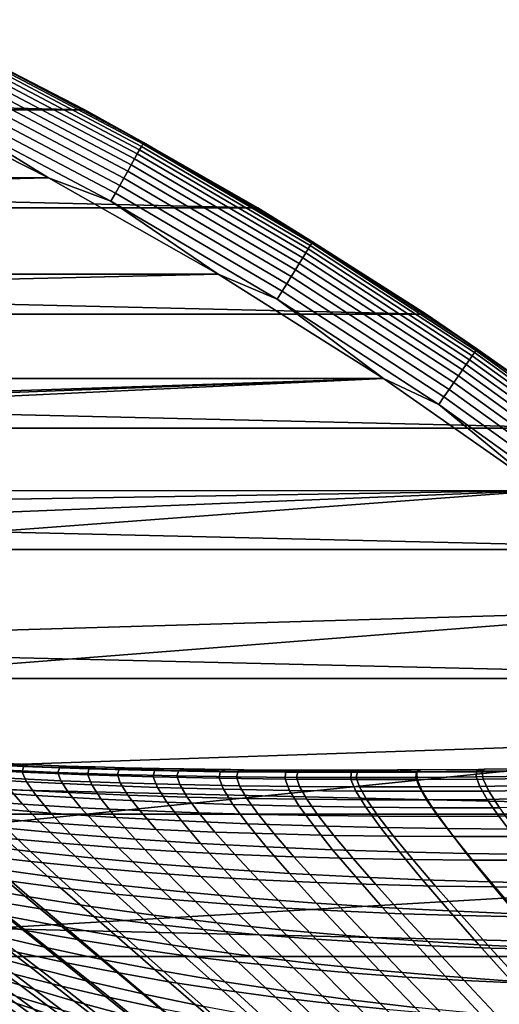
# Model space of a CAD drawing. Header units: metres. Extents: x -28 to 70, y -212 to 27.
# Tile 162 of 220: x 12.58 to 15.68, y 18.44 to 24.82. Entities that reach past the tile are written whole.
import ezdxf

# ---------------------------------------------------------------- set-up
doc = ezdxf.new("R2010")
doc.units = ezdxf.units.M
doc.layers.add('solid_10_261_012_XXX', color=7, linetype='CONTINUOUS')

msp = doc.modelspace()

# ---------------------------------------------------------------- linework, layer by layer
at = {"layer": 'solid_10_261_012_XXX'}
for points in [[(-12.998926, 24.233818, -5), (-11.848718, 24.816483, -5), (12.998926, 24.233818, -5)], [(-11.848718, 24.816483, -5), (11.848718, 24.816483, -5), (12.998926, 24.233818, -5)], [(11.848752, 24.816467, -0.5), (12.998933, 24.233814, -0.5), (12.998926, 24.233818, -5), (11.848718, 24.816483, -5)], [(12.256215, 24.613798, -0.440391), (12.998933, 24.233814, -0.5), (11.848752, 24.816467, -0.5)], [(12.251393, 24.604115, -0.380929), (13.374623, 24.012049, -0.380929), (13.379888, 24.0215, -0.440391), (12.256215, 24.613798, -0.440391)], [(13.379888, 24.0215, -0.440391), (12.998933, 24.233814, -0.5), (12.256215, 24.613798, -0.440391)], [(13.353864, 23.974777, -0.268066), (12.232376, 24.565924, -0.268066), (12.21846, 24.537975, -0.216316), (13.338672, 23.947502, -0.216316)], [(13.365906, 23.996399, -0.323206), (12.243408, 24.588078, -0.323206), (12.232376, 24.565924, -0.268066), (13.353864, 23.974777, -0.268066)], [(13.374623, 24.012049, -0.380929), (12.251393, 24.604115, -0.380929), (12.243408, 24.588078, -0.323206), (13.365906, 23.996399, -0.323206)], [(13.320552, 23.914972, -0.16871), (12.201862, 24.504644, -0.16871), (12.182826, 24.466413, -0.125945), (13.29977, 23.877661, -0.125945)], [(13.338672, 23.947502, -0.216316), (12.21846, 24.537975, -0.216316), (12.201862, 24.504644, -0.16871), (13.320552, 23.914972, -0.16871)], [(13.276629, 23.836115, -0.088645), (12.161629, 24.423841, -0.088645), (12.138579, 24.377554, -0.057356), (13.251467, 23.790941, -0.057356)], [(13.29977, 23.877661, -0.125945), (12.182826, 24.466413, -0.125945), (12.161629, 24.423841, -0.088645), (13.276629, 23.836115, -0.088645)], [(12.762412, 23.793293), (11.633132, 24.365349), (-12.762454, 23.79327)], [(12.061799, 24.223358, -0.003646), (11.633132, 24.365349), (12.762412, 23.793293)], [(13.251467, 23.790941, -0.057356), (12.138579, 24.377554, -0.057356), (12.114017, 24.328224, -0.032535), (13.224652, 23.742798, -0.032535)], [(13.224652, 23.742798, -0.032535), (12.114017, 24.328224, -0.032535), (12.088298, 24.276575, -0.014544), (13.196575, 23.692392, -0.014544)], [(-14.120523, 23.597898, -5), (-12.998926, 24.233818, -5), (14.120523, 23.597898, -5)], [(-12.998926, 24.233818, -5), (12.998926, 24.233818, -5), (14.120523, 23.597898, -5)], [(13.196575, 23.692392, -0.014544), (12.088298, 24.276575, -0.014544), (12.061799, 24.223358, -0.003646), (13.167647, 23.640457, -0.003646)], [(12.998933, 24.233814, -0.5), (14.120539, 23.597889, -0.5), (14.120523, 23.597898, -5), (12.998926, 24.233818, -5)], [(13.379888, 24.0215, -0.440391), (14.120539, 23.597889, -0.5), (12.998933, 24.233814, -0.5)], [(13.167647, 23.640457, -0.003646), (12.061799, 24.223358, -0.003646), (12.762412, 23.793293)], [(14.446853, 23.332468, -0.268066), (13.353864, 23.974777, -0.268066), (13.338672, 23.947502, -0.216316), (14.430417, 23.305923, -0.216316)], [(14.459881, 23.35351, -0.323206), (13.365906, 23.996399, -0.323206), (13.353864, 23.974777, -0.268066), (14.446853, 23.332468, -0.268066)], [(14.469312, 23.36874, -0.380929), (13.374623, 24.012049, -0.380929), (13.365906, 23.996399, -0.323206), (14.459881, 23.35351, -0.323206)], [(13.374623, 24.012049, -0.380929), (14.469312, 23.36874, -0.380929), (14.475007, 23.377939, -0.440391), (13.379888, 24.0215, -0.440391)], [(14.475007, 23.377939, -0.440391), (14.120539, 23.597889, -0.5), (13.379888, 24.0215, -0.440391)], [(14.410815, 23.274265, -0.16871), (13.320552, 23.914972, -0.16871), (13.29977, 23.877661, -0.125945), (14.388332, 23.237953, -0.125945)], [(14.430417, 23.305923, -0.216316), (13.338672, 23.947502, -0.216316), (13.320552, 23.914972, -0.16871), (14.410815, 23.274265, -0.16871)], [(14.388332, 23.237953, -0.125945), (13.29977, 23.877661, -0.125945), (13.276629, 23.836115, -0.088645), (14.363297, 23.197521, -0.088645)], [(12.762412, 23.793293), (-12.762454, 23.79327), (-13.863633, 23.168938)], [(13.863592, 23.168962), (12.762412, 23.793293), (-13.863633, 23.168938)], [(13.167647, 23.640457, -0.003646), (12.762412, 23.793293), (13.863592, 23.168962)], [(14.336076, 23.153557, -0.057356), (13.251467, 23.790941, -0.057356), (13.224652, 23.742798, -0.032535), (14.307066, 23.106705, -0.032535)], [(14.363297, 23.197521, -0.088645), (13.276629, 23.836115, -0.088645), (13.251467, 23.790941, -0.057356), (14.336076, 23.153557, -0.057356)], [(14.307066, 23.106705, -0.032535), (13.224652, 23.742798, -0.032535), (13.196575, 23.692392, -0.014544), (14.276691, 23.057648, -0.014544)], [(14.276691, 23.057648, -0.014544), (13.196575, 23.692392, -0.014544), (13.167647, 23.640457, -0.003646), (14.245396, 23.007103, -0.003646)], [(-15.211097, 22.910097, -5), (-14.120523, 23.597898, -5), (15.211097, 22.910097, -5)], [(-14.120523, 23.597898, -5), (14.120523, 23.597898, -5), (15.211097, 22.910097, -5)], [(14.245396, 23.007103, -0.003646), (13.167647, 23.640457, -0.003646), (13.863592, 23.168962)], [(14.120539, 23.597889, -0.5), (15.211105, 22.910091, -0.5), (15.211097, 22.910097, -5), (14.120523, 23.597898, -5)], [(14.475007, 23.377939, -0.440391), (15.211105, 22.910091, -0.5), (14.120539, 23.597889, -0.5)], [(15.522998, 22.660784, -0.323206), (14.459881, 23.35351, -0.323206), (14.446853, 23.332468, -0.268066), (15.509011, 22.640366, -0.268066)], [(15.533122, 22.675564, -0.380929), (14.469312, 23.36874, -0.380929), (14.459881, 23.35351, -0.323206), (15.522998, 22.660784, -0.323206)], [(14.469312, 23.36874, -0.380929), (15.533122, 22.675564, -0.380929), (15.539236, 22.684488, -0.440391), (14.475007, 23.377939, -0.440391)], [(15.539236, 22.684488, -0.440391), (15.211105, 22.910091, -0.5), (14.475007, 23.377939, -0.440391)], [(15.470325, 22.583889, -0.16871), (14.410815, 23.274265, -0.16871), (14.388332, 23.237953, -0.125945), (15.446188, 22.548656, -0.125945)], [(15.491368, 22.614609, -0.216316), (14.430417, 23.305923, -0.216316), (14.410815, 23.274265, -0.16871), (15.470325, 22.583889, -0.16871)], [(15.509011, 22.640366, -0.268066), (14.446853, 23.332468, -0.268066), (14.430417, 23.305923, -0.216316), (15.491368, 22.614609, -0.216316)], [(15.446188, 22.548656, -0.125945), (14.388332, 23.237953, -0.125945), (14.363297, 23.197521, -0.088645), (15.419312, 22.509422, -0.088645)], [(13.863592, 23.168962), (-13.863633, 23.168938), (-14.934378, 22.49365)], [(14.934339, 22.493677), (13.863592, 23.168962), (-14.934378, 22.49365)], [(14.245396, 23.007103, -0.003646), (13.863592, 23.168962), (14.934339, 22.493677)], [(15.39009, 22.466763, -0.057356), (14.336076, 23.153557, -0.057356), (14.307066, 23.106705, -0.032535), (15.358947, 22.421299, -0.032535)], [(15.419312, 22.509422, -0.088645), (14.363297, 23.197521, -0.088645), (14.336076, 23.153557, -0.057356), (15.39009, 22.466763, -0.057356)], [(15.358947, 22.421299, -0.032535), (14.307066, 23.106705, -0.032535), (14.276691, 23.057648, -0.014544), (15.32634, 22.373697, -0.014544)], [(15.32634, 22.373697, -0.014544), (14.276691, 23.057648, -0.014544), (14.245396, 23.007103, -0.003646), (15.292743, 22.324654, -0.003646)], [(15.292743, 22.324654, -0.003646), (14.245396, 23.007103, -0.003646), (14.934339, 22.493677)], [(-16.268246, 22.171923, -5), (-15.211097, 22.910097, -5), (16.268246, 22.171923, -5)], [(-15.211097, 22.910097, -5), (15.211097, 22.910097, -5), (16.268246, 22.171923, -5)], [(15.211105, 22.910091, -0.5), (16.268234, 22.171932, -0.5), (16.268246, 22.171923, -5), (15.211097, 22.910097, -5)], [(15.539236, 22.684488, -0.440391), (16.268234, 22.171932, -0.5), (15.211105, 22.910091, -0.5)], [(16.538074, 21.899948, -0.268066), (15.509011, 22.640366, -0.268066), (15.491368, 22.614609, -0.216316), (16.519258, 21.875034, -0.216316)], [(16.552988, 21.919699, -0.323206), (15.522998, 22.660784, -0.323206), (15.509011, 22.640366, -0.268066), (16.538074, 21.899948, -0.268066)], [(16.563784, 21.933994, -0.380929), (15.533122, 22.675564, -0.380929), (15.522998, 22.660784, -0.323206), (16.552988, 21.919699, -0.323206)], [(15.533122, 22.675564, -0.380929), (16.563784, 21.933994, -0.380929), (16.570303, 21.942629, -0.440391), (15.539236, 22.684488, -0.440391)], [(16.570303, 21.942629, -0.440391), (16.268234, 22.171932, -0.5), (15.539236, 22.684488, -0.440391)], [(16.496819, 21.84532, -0.16871), (15.470325, 22.583889, -0.16871), (15.446188, 22.548656, -0.125945), (16.471083, 21.811237, -0.125945)], [(16.519258, 21.875034, -0.216316), (15.491368, 22.614609, -0.216316), (15.470325, 22.583889, -0.16871), (16.496819, 21.84532, -0.16871)], [(16.442423, 21.773287, -0.088645), (15.419312, 22.509422, -0.088645), (15.39009, 22.466763, -0.057356), (16.411261, 21.732021, -0.057356)], [(16.471083, 21.811237, -0.125945), (15.446188, 22.548656, -0.125945), (15.419312, 22.509422, -0.088645), (16.442423, 21.773287, -0.088645)], [(-14.934378, 22.49365), (-15.972267, 21.768938), (0, 22), (14.934339, 22.493677)], [(14.934339, 22.493677), (0, 22), (1.079484, 21.973499)], [(14.934339, 22.493677), (1.079484, 21.973499), (2.156389, 21.894062)], [(14.934339, 22.493677), (2.156389, 21.894062), (3.228059, 21.761885), (15.972228, 21.768967)], [(15.292743, 22.324654, -0.003646), (14.934339, 22.493677), (15.972228, 21.768967)], [(16.411261, 21.732021, -0.057356), (15.39009, 22.466763, -0.057356), (15.358947, 22.421299, -0.032535), (16.378052, 21.688046, -0.032535)], [(16.378052, 21.688046, -0.032535), (15.358947, 22.421299, -0.032535), (15.32634, 22.373697, -0.014544), (16.343281, 21.642, -0.014544)], [(16.343281, 21.642, -0.014544), (15.32634, 22.373697, -0.014544), (15.292743, 22.324654, -0.003646), (16.307455, 21.594561, -0.003646)], [(16.307455, 21.594561, -0.003646), (15.292743, 22.324654, -0.003646), (15.972228, 21.768967)], [(-17.289595, 21.38504, -5), (-16.268246, 22.171923, -5), (17.289595, 21.38504, -5)], [(-16.268246, 22.171923, -5), (16.268246, 22.171923, -5), (17.289595, 21.38504, -5)], [(15.972228, 21.768967), (3.228059, 21.761885), (4.292, 21.577272)], [(15.972228, 21.768967), (4.292, 21.577272), (5.345551, 21.340691)], [(15.972228, 21.768967), (5.345551, 21.340691), (6.386271, 21.052685)], [(15.972228, 21.768967), (6.386271, 21.052685), (7.41157, 20.713972), (16.975023, 20.996393)], [(-18.273003, 20.551092, -5), (-17.289595, 21.38504, -5), (18.273003, 20.551092, -5)], [(-17.289595, 21.38504, -5), (17.289595, 21.38504, -5), (18.273003, 20.551092, -5)], [(16.975023, 20.996393), (7.41157, 20.713972), (8.419035, 20.32535)], [(16.975023, 20.996393), (8.419035, 20.32535), (9.406219, 19.887762), (17.940508, 20.177666)], [(-19.216139, 19.672062, -5), (-18.273003, 20.551092, -5), (19.216139, 19.672062, -5)], [(-18.273003, 20.551092, -5), (18.273003, 20.551092, -5), (19.216139, 19.672062, -5)], [(17.940508, 20.177666), (9.406219, 19.887762), (10.37072, 19.402271)], [(17.940508, 20.177666), (10.37072, 19.402271), (11.310272, 18.870022), (18.866537, 19.3146)], [(12.170527, 19.967354, 112.035408), (12.178699, 20.002384, 113.016228), (12.601805, 19.981855, 113.033638), (12.593229, 19.944761, 112.07003)], [(12.198552, 19.907112, 111.061386), (12.170527, 19.967354, 112.035408), (12.593229, 19.944761, 112.07003), (12.620278, 19.881622, 111.113007)], [(12.178699, 20.002384, 113.016228), (12.217413, 20.012236, 114), (12.485675, 19.999363, 114), (12.601805, 19.981855, 113.033638)], [(12.451776, 19.990492, 114.913345), (12.439893, 19.959942, 115.825142), (12.824183, 19.94297, 115.786133), (12.836483, 19.974745, 114.893837)], [(12.439893, 19.959942, 115.825142), (12.460171, 19.907316, 116.732788), (12.843266, 19.888739, 116.674438), (12.824183, 19.94297, 115.786133)], [(12.485675, 19.999363, 114), (12.451776, 19.990492, 114.913345), (12.636747, 19.992998, 114)], [(12.636747, 19.992998, 114), (12.451776, 19.990492, 114.913345), (12.836483, 19.974745, 114.893837), (12.876928, 19.984118, 114)], [(12.601805, 19.981855, 113.033638), (12.485675, 19.999363, 114), (12.636747, 19.992998, 114)], [(12.593229, 19.944761, 112.07003), (12.601805, 19.981855, 113.033638), (13.025636, 19.966169, 113.050369), (13.017325, 19.927134, 112.10331)], [(12.601805, 19.981855, 113.033638), (12.636747, 19.992998, 114), (12.876928, 19.984118, 114), (13.025636, 19.966169, 113.050369)], [(12.836483, 19.974745, 114.893837), (12.824183, 19.94297, 115.786133), (13.209491, 19.929901, 115.748222), (13.221694, 19.962778, 114.874878)], [(12.959553, 19.981401, 114), (12.876928, 19.984118, 114), (12.836483, 19.974745, 114.893837)], [(12.959553, 19.981401, 114), (12.836483, 19.974745, 114.893837), (13.065115, 19.978172, 114)], [(13.065115, 19.978172, 114), (12.836483, 19.974745, 114.893837), (13.221694, 19.962778, 114.874878), (13.255435, 19.973013, 114)], [(13.025636, 19.966169, 113.050369), (12.876928, 19.984118, 114), (12.959553, 19.981401, 114)], [(13.025636, 19.966169, 113.050369), (12.959553, 19.981401, 114), (13.065115, 19.978172, 114)], [(13.017325, 19.927134, 112.10331), (13.025636, 19.966169, 113.050369), (13.450032, 19.954847, 113.066391), (13.442622, 19.914024, 112.135178)], [(13.025636, 19.966169, 113.050369), (13.065115, 19.978172, 114), (13.255435, 19.973013, 114), (13.450032, 19.954847, 113.066391)], [(13.221694, 19.962778, 114.874878), (13.209491, 19.929901, 115.748222), (13.595664, 19.92038, 115.711456), (13.607285, 19.954227, 114.856499)], [(13.255435, 19.973013, 114), (13.221694, 19.962778, 114.874878), (13.481114, 19.967953, 114)], [(13.481114, 19.967953, 114), (13.221694, 19.962778, 114.874878), (13.607285, 19.954227, 114.856499), (13.639333, 19.965048, 114)], [(13.450032, 19.954847, 113.066391), (13.255435, 19.973013, 114), (13.481114, 19.967953, 114)], [(13.442622, 19.914024, 112.135178), (13.450032, 19.954847, 113.066391), (13.874826, 19.947409, 113.08168), (13.86891, 19.904953, 112.165573)], [(13.450032, 19.954847, 113.066391), (13.481114, 19.967953, 114), (13.639333, 19.965048, 114), (13.874826, 19.947409, 113.08168)], [(13.913504, 19.961191, 114), (13.639333, 19.965048, 114), (13.607285, 19.954227, 114.856499)], [(13.913504, 19.961191, 114), (13.607285, 19.954227, 114.856499), (13.945129, 19.960838, 114)], [(13.945129, 19.960838, 114), (13.607285, 19.954227, 114.856499), (13.993132, 19.948732, 114.838707), (14.029322, 19.959984, 114)], [(13.874826, 19.947409, 113.08168), (13.639333, 19.965048, 114), (13.913504, 19.961191, 114)], [(13.874826, 19.947409, 113.08168), (13.913504, 19.961191, 114), (13.945129, 19.960838, 114), (14.29985, 19.943363, 113.096191)], [(14.29985, 19.943363, 113.096191), (13.945129, 19.960838, 114), (14.029322, 19.959984, 114)], [(14.029322, 19.959984, 114), (13.993132, 19.948732, 114.838707), (14.326364, 19.957943, 114)], [(14.326364, 19.957943, 114), (13.993132, 19.948732, 114.838707), (14.379108, 19.945925, 114.821541), (14.404985, 19.957642, 114)], [(14.29985, 19.943363, 113.096191), (14.029322, 19.959984, 114), (14.326364, 19.957943, 114)], [(14.29985, 19.943363, 113.096191), (14.326364, 19.957943, 114), (14.404985, 19.957642, 114), (14.724934, 19.942228, 113.109917)], [(14.404985, 19.957642, 114), (14.379108, 19.945925, 114.821541), (14.750182, 19.95739, 114)], [(14.750182, 19.95739, 114), (14.379108, 19.945925, 114.821541), (14.76509, 19.94544, 114.805), (14.791932, 19.95747, 114)], [(14.724934, 19.942228, 113.109917), (14.404985, 19.957642, 114), (14.750182, 19.95739, 114)], [(14.724934, 19.942228, 113.109917), (14.750182, 19.95739, 114), (14.791932, 19.95747, 114), (15.14991, 19.943518, 113.12281)], [(15.024812, 19.958309, 114), (14.76509, 19.94544, 114.805), (15.148718, 19.946899, 114.7892), (15.174109, 19.959175, 114)], [(14.791932, 19.95747, 114), (14.76509, 19.94544, 114.805), (15.024812, 19.958309, 114)], [(15.14991, 19.943518, 113.12281), (14.791932, 19.95747, 114), (15.024812, 19.958309, 114)], [(15.14991, 19.943518, 113.12281), (15.024812, 19.958309, 114), (15.174109, 19.959175, 114)], [(15.174109, 19.959175, 114), (15.148718, 19.946899, 114.7892), (15.536568, 19.94998, 114.773895), (15.551334, 19.962339, 114)], [(15.14991, 19.943518, 113.12281), (15.174109, 19.959175, 114), (15.551334, 19.962339, 114), (15.574611, 19.946745, 113.134857)], [(15.587444, 19.962706, 114), (15.536568, 19.94998, 114.773895), (15.922049, 19.954725, 114.745323), (15.937466, 19.96674, 114)], [(15.551334, 19.962339, 114), (15.536568, 19.94998, 114.773895), (15.587444, 19.962706, 114)], [(15.574611, 19.946745, 113.134857), (15.551334, 19.962339, 114), (15.587444, 19.962706, 114)], [(15.574611, 19.946745, 113.134857), (15.587444, 19.962706, 114), (15.937466, 19.96674, 114), (15.998997, 19.952015, 113.161835)], [(12.262334, 19.822006, 110.098114), (12.198552, 19.907112, 111.061386), (12.620278, 19.881622, 111.113007), (12.682538, 19.792801, 110.166519)], [(12.460171, 19.907316, 116.732788), (12.512349, 19.832718, 117.633621), (12.893483, 19.812149, 117.556221), (12.843266, 19.888739, 116.674438)], [(12.620278, 19.881622, 111.113007), (12.593229, 19.944761, 112.07003), (13.017325, 19.927134, 112.10331), (13.044071, 19.86124, 111.162636)], [(12.824183, 19.94297, 115.786133), (12.843266, 19.888739, 116.674438), (13.227896, 19.87421, 116.617722), (13.209491, 19.929901, 115.748222)], [(13.044071, 19.86124, 111.162636), (13.017325, 19.927134, 112.10331), (13.442622, 19.914024, 112.135178), (13.469704, 19.845556, 111.210152)], [(13.209491, 19.929901, 115.748222), (13.227896, 19.87421, 116.617722), (13.61388, 19.863388, 116.562714), (13.595664, 19.92038, 115.711456)], [(13.469704, 19.845556, 111.210152), (13.442622, 19.914024, 112.135178), (13.86891, 19.904953, 112.165573), (13.896924, 19.834105, 111.25547)], [(13.607285, 19.954227, 114.856499), (13.595664, 19.92038, 115.711456), (13.982546, 19.914042, 115.675873), (13.993132, 19.948732, 114.838707)], [(13.595664, 19.92038, 115.711456), (13.61388, 19.863388, 116.562714), (14.001032, 19.855913, 116.509476), (13.982546, 19.914042, 115.675873)], [(13.86891, 19.904953, 112.165573), (13.874826, 19.947409, 113.08168), (14.29985, 19.943363, 113.096191), (14.295976, 19.899441, 112.194435)], [(13.896924, 19.834105, 111.25547), (13.86891, 19.904953, 112.165573), (14.295976, 19.899441, 112.194435), (14.32548, 19.826422, 111.2985)], [(13.993132, 19.948732, 114.838707), (13.982546, 19.914042, 115.675873), (14.369981, 19.910526, 115.64151), (14.379108, 19.945925, 114.821541)], [(13.982546, 19.914042, 115.675873), (14.001032, 19.855913, 116.509476), (14.389165, 19.851435, 116.458069), (14.369981, 19.910526, 115.64151)], [(14.295976, 19.899441, 112.194435), (14.29985, 19.943363, 113.096191), (14.724934, 19.942228, 113.109917), (14.72361, 19.897011, 112.221718)], [(14.32548, 19.826422, 111.2985), (14.295976, 19.899441, 112.194435), (14.72361, 19.897011, 112.221718), (14.75512, 19.822039, 111.339149)], [(14.379108, 19.945925, 114.821541), (14.369981, 19.910526, 115.64151), (14.757812, 19.909472, 115.608414), (14.76509, 19.94544, 114.805)], [(14.369981, 19.910526, 115.64151), (14.389165, 19.851435, 116.458069), (14.778093, 19.849592, 116.408546), (14.757812, 19.909472, 115.608414)], [(14.72361, 19.897011, 112.221718), (14.724934, 19.942228, 113.109917), (15.14991, 19.943518, 113.12281), (15.1516, 19.897182, 112.247353)], [(14.75512, 19.822039, 111.339149), (14.72361, 19.897011, 112.221718), (15.1516, 19.897182, 112.247353), (15.185593, 19.820492, 111.377342)], [(14.76509, 19.94544, 114.805), (14.757812, 19.909472, 115.608414), (15.14368, 19.910503, 115.57679), (15.148718, 19.946899, 114.7892)], [(14.757812, 19.909472, 115.608414), (14.778093, 19.849592, 116.408546), (15.165459, 19.850025, 116.361229), (15.14368, 19.910503, 115.57679)], [(15.148718, 19.946899, 114.7892), (15.14368, 19.910503, 115.57679), (15.53404, 19.913294, 115.546158), (15.536568, 19.94998, 114.773895)], [(15.14368, 19.910503, 115.57679), (15.165459, 19.850025, 116.361229), (15.557587, 19.852404, 116.315407), (15.53404, 19.913294, 115.546158)], [(15.1516, 19.897182, 112.247353), (15.14991, 19.943518, 113.12281), (15.574611, 19.946745, 113.134857), (15.579737, 19.899477, 112.271294)], [(15.185593, 19.820492, 111.377342), (15.1516, 19.897182, 112.247353), (15.579737, 19.899477, 112.271294), (15.616646, 19.821314, 111.412987)], [(15.53404, 19.913294, 115.546158), (15.921659, 19.919243, 115.489059), (15.922049, 19.954725, 114.745323), (15.536568, 19.94998, 114.773895)], [(15.557587, 19.852404, 116.315407), (15.945691, 19.860378, 116.230072), (15.921659, 19.919243, 115.489059), (15.53404, 19.913294, 115.546158)], [(15.579737, 19.899477, 112.271294), (15.574611, 19.946745, 113.134857), (15.998997, 19.952015, 113.161835), (16.006918, 19.905754, 112.324989)], [(15.616646, 19.821314, 111.412987), (15.579737, 19.899477, 112.271294), (16.006918, 19.905754, 112.324989), (16.044973, 19.829268, 111.492889)], [(12.133451, 19.857767, 117.713066), (12.219573, 19.764257, 118.622429), (12.595267, 19.736698, 118.523926), (12.512349, 19.832718, 117.633621)], [(12.512349, 19.832718, 117.633621), (12.595267, 19.736698, 118.523926), (12.97374, 19.71377, 118.427963), (12.893483, 19.812149, 117.556221)], [(12.682538, 19.792801, 110.166519), (12.620278, 19.881622, 111.113007), (13.044071, 19.86124, 111.162636), (13.105481, 19.768869, 110.232277)], [(12.843266, 19.888739, 116.674438), (12.893483, 19.812149, 117.556221), (13.276673, 19.795801, 117.481003), (13.227896, 19.87421, 116.617722)], [(13.105481, 19.768869, 110.232277), (13.044071, 19.86124, 111.162636), (13.469704, 19.845556, 111.210152), (13.530905, 19.749838, 110.295235)], [(13.227896, 19.87421, 116.617722), (13.276673, 19.795801, 117.481003), (13.66171, 19.783344, 117.408043), (13.61388, 19.863388, 116.562714)], [(13.530905, 19.749838, 110.295235), (13.469704, 19.845556, 111.210152), (13.896924, 19.834105, 111.25547), (13.958518, 19.735266, 110.355263)], [(13.61388, 19.863388, 116.562714), (13.66171, 19.783344, 117.408043), (14.048378, 19.774429, 117.33744), (14.001032, 19.855913, 116.509476)], [(13.958518, 19.735266, 110.355263), (13.896924, 19.834105, 111.25547), (14.32548, 19.826422, 111.2985), (14.388032, 19.724705, 110.412239)], [(14.001032, 19.855913, 116.509476), (14.048378, 19.774429, 117.33744), (14.436461, 19.768717, 117.269272), (14.389165, 19.851435, 116.458069)], [(14.389165, 19.851435, 116.458069), (14.436461, 19.768717, 117.269272), (14.825744, 19.76586, 117.203629), (14.778093, 19.849592, 116.408546)], [(14.778093, 19.849592, 116.408546), (14.825744, 19.76586, 117.203629), (15.213878, 19.765509, 117.140915), (15.165459, 19.850025, 116.361229)], [(15.165459, 19.850025, 116.361229), (15.213878, 19.765509, 117.140915), (15.607044, 19.767332, 117.080208), (15.557587, 19.852404, 116.315407)], [(15.607044, 19.767332, 117.080208), (15.99401, 19.778124, 116.967186), (15.945691, 19.860378, 116.230072), (15.557587, 19.852404, 116.315407)], [(15.68506, 19.712639, 110.563713), (15.616646, 19.821314, 111.412987), (16.044973, 19.829268, 111.492889), (16.112947, 19.722879, 110.669037)], [(12.219573, 19.764257, 118.622429), (12.335338, 19.650507, 119.516243), (12.707223, 19.620083, 119.399368), (12.595267, 19.736698, 118.523926)], [(12.360089, 19.713198, 109.150726), (12.262334, 19.822006, 110.098114), (12.682538, 19.792801, 110.166519), (12.778253, 19.679548, 109.235649)], [(12.778253, 19.679548, 109.235649), (12.682538, 19.792801, 110.166519), (13.105481, 19.768869, 110.232277), (13.199825, 19.651352, 109.317291)], [(12.893483, 19.812149, 117.556221), (12.97374, 19.71377, 118.427963), (13.354791, 19.695251, 118.334709), (13.276673, 19.795801, 117.481003)], [(13.199825, 19.651352, 109.317291), (13.105481, 19.768869, 110.232277), (13.530905, 19.749838, 110.295235), (13.62452, 19.628277, 109.395432)], [(13.276673, 19.795801, 117.481003), (13.354791, 19.695251, 118.334709), (13.738183, 19.680828, 118.244286), (13.66171, 19.783344, 117.408043)], [(13.66171, 19.783344, 117.408043), (13.738183, 19.680828, 118.244286), (14.123673, 19.67017, 118.156799), (14.048378, 19.774429, 117.33744)], [(14.048378, 19.774429, 117.33744), (14.123673, 19.67017, 118.156799), (14.511018, 19.662947, 118.072357), (14.436461, 19.768717, 117.269272)], [(14.388032, 19.724705, 110.412239), (14.32548, 19.826422, 111.2985), (14.75512, 19.822039, 111.339149), (14.819154, 19.71771, 110.466057)], [(14.436461, 19.768717, 117.269272), (14.511018, 19.662947, 118.072357), (14.899973, 19.658831, 117.991058), (14.825744, 19.76586, 117.203629)], [(14.819154, 19.71771, 110.466057), (14.75512, 19.822039, 111.339149), (15.185593, 19.820492, 111.377342), (15.251594, 19.713837, 110.516586)], [(14.825744, 19.76586, 117.203629), (14.899973, 19.658831, 117.991058), (15.288205, 19.65749, 117.913437), (15.213878, 19.765509, 117.140915)], [(15.251594, 19.713837, 110.516586), (15.185593, 19.820492, 111.377342), (15.616646, 19.821314, 111.412987), (15.68506, 19.712639, 110.563713)], [(15.213878, 19.765509, 117.140915), (15.288205, 19.65749, 117.913437), (15.681739, 19.658594, 117.838356), (15.607044, 19.767332, 117.080208)], [(15.681739, 19.658594, 117.838356), (16.066069, 19.672903, 117.698547), (15.99401, 19.778124, 116.967186), (15.607044, 19.767332, 117.080208)], [(12.489214, 19.582335, 108.225113), (12.360089, 19.713198, 109.150726), (12.778253, 19.679548, 109.235649), (12.904849, 19.54365, 108.326233)], [(12.595267, 19.736698, 118.523926), (12.707223, 19.620083, 119.399368), (13.082425, 19.594454, 119.285538), (12.97374, 19.71377, 118.427963)], [(12.97374, 19.71377, 118.427963), (13.082425, 19.594454, 119.285538), (13.460729, 19.573429, 119.174942), (13.354791, 19.695251, 118.334709)], [(13.62452, 19.628277, 109.395432), (13.530905, 19.749838, 110.295235), (13.958518, 19.735266, 110.355263), (14.052011, 19.609909, 109.469917)], [(14.052011, 19.609909, 109.469917), (13.958518, 19.735266, 110.355263), (14.388032, 19.724705, 110.412239), (14.48197, 19.595829, 109.540596)], [(14.48197, 19.595829, 109.540596), (14.388032, 19.724705, 110.412239), (14.819154, 19.71771, 110.466057), (14.914068, 19.585617, 109.607315)], [(14.914068, 19.585617, 109.607315), (14.819154, 19.71771, 110.466057), (15.251594, 19.713837, 110.516586), (15.347979, 19.578854, 109.669914)], [(15.347979, 19.578854, 109.669914), (15.251594, 19.713837, 110.516586), (15.68506, 19.712639, 110.563713), (15.783374, 19.575123, 109.728241)], [(-20.117163, 18.74966, -5), (-19.216139, 19.672062, -5), (20.117163, 18.74966, -5)], [(-19.216139, 19.672062, -5), (19.216139, 19.672062, -5), (20.117163, 18.74966, -5)], [(12.335338, 19.650507, 119.516243), (12.478935, 19.517311, 120.389992), (12.846498, 19.483707, 120.255653), (12.707223, 19.620083, 119.399368)], [(12.904849, 19.54365, 108.326233), (12.778253, 19.679548, 109.235649), (13.199825, 19.651352, 109.317291), (13.32456, 19.510597, 108.423431)], [(13.32456, 19.510597, 108.423431), (13.199825, 19.651352, 109.317291), (13.62452, 19.628277, 109.395432), (13.748034, 19.482897, 108.516441)], [(13.354791, 19.695251, 118.334709), (13.460729, 19.573429, 119.174942), (13.84187, 19.556721, 119.067734), (13.738183, 19.680828, 118.244286)], [(13.738183, 19.680828, 118.244286), (13.84187, 19.556721, 119.067734), (14.22558, 19.544016, 118.964043), (14.123673, 19.67017, 118.156799)], [(14.123673, 19.67017, 118.156799), (14.22558, 19.544016, 118.964043), (14.611587, 19.535002, 118.864006), (14.511018, 19.662947, 118.072357)], [(14.511018, 19.662947, 118.072357), (14.611587, 19.535002, 118.864006), (14.99962, 19.529371, 118.767761), (14.899973, 19.658831, 117.991058)], [(14.899973, 19.658831, 117.991058), (14.99962, 19.529371, 118.767761), (15.387366, 19.526814, 118.675911), (15.288205, 19.65749, 117.913437)], [(15.288205, 19.65749, 117.913437), (15.387366, 19.526814, 118.675911), (15.780686, 19.527002, 118.587173), (15.681739, 19.658594, 117.838356)], [(15.780686, 19.527002, 118.587173), (16.161022, 19.545443, 118.421829), (16.066069, 19.672903, 117.698547), (15.681739, 19.658594, 117.838356)], [(12.239462, 19.481176, 107.206009), (12.077924, 19.626822, 108.120392), (12.489214, 19.582335, 108.225113), (12.64709, 19.431084, 107.327118)], [(12.64709, 19.431084, 107.327118), (12.489214, 19.582335, 108.225113), (12.904849, 19.54365, 108.326233), (13.05974, 19.386898, 107.444046)], [(12.707223, 19.620083, 119.399368), (12.846498, 19.483707, 120.255653), (13.217918, 19.455057, 120.124832), (13.082425, 19.594454, 119.285538)], [(13.082425, 19.594454, 119.285538), (13.217918, 19.455057, 120.124832), (13.592959, 19.431211, 119.997787), (13.460729, 19.573429, 119.174942)], [(13.460729, 19.573429, 119.174942), (13.592959, 19.431211, 119.997787), (13.971335, 19.411907, 119.87468), (13.84187, 19.556721, 119.067734)], [(13.748034, 19.482897, 108.516441), (13.62452, 19.628277, 109.395432), (14.052011, 19.609909, 109.469917), (14.174909, 19.460169, 108.60508)], [(14.174909, 19.460169, 108.60508), (14.052011, 19.609909, 109.469917), (14.48197, 19.595829, 109.540596), (14.604823, 19.442024, 108.689148)], [(14.604823, 19.442024, 108.689148), (14.48197, 19.595829, 109.540596), (14.914068, 19.585617, 109.607315), (15.037414, 19.428076, 108.768448)], [(15.037414, 19.428076, 108.768448), (14.914068, 19.585617, 109.607315), (15.347979, 19.578854, 109.669914), (15.472318, 19.417936, 108.842796)], [(15.472318, 19.417936, 108.842796), (15.347979, 19.578854, 109.669914), (15.783374, 19.575123, 109.728241), (15.909174, 19.411219, 108.911987)], [(12.115447, 19.555975, 120.527588), (12.290227, 19.407715, 121.394798), (12.648434, 19.36548, 121.240334), (12.478935, 19.517311, 120.389992)], [(12.478935, 19.517311, 120.389992), (12.648434, 19.36548, 121.240334), (13.011264, 19.328411, 121.089554), (12.846498, 19.483707, 120.255653)], [(13.05974, 19.386898, 107.444046), (12.904849, 19.54365, 108.326233), (13.32456, 19.510597, 108.423431), (13.477128, 19.348524, 107.556427)], [(13.477128, 19.348524, 107.556427), (13.32456, 19.510597, 108.423431), (13.748034, 19.482897, 108.516441), (13.898912, 19.315737, 107.66394)], [(13.84187, 19.556721, 119.067734), (13.971335, 19.411907, 119.87468), (14.352752, 19.396856, 119.755676), (14.22558, 19.544016, 118.964043)], [(14.22558, 19.544016, 118.964043), (14.352752, 19.396856, 119.755676), (14.736912, 19.385767, 119.640945), (14.611587, 19.535002, 118.864006)], [(14.611587, 19.535002, 118.864006), (14.736912, 19.385767, 119.640945), (15.12352, 19.378349, 119.530647), (14.99962, 19.529371, 118.767761)], [(14.99962, 19.529371, 118.767761), (15.12352, 19.378349, 119.530647), (15.510283, 19.374327, 119.425476), (15.387366, 19.526814, 118.675911)], [(15.387366, 19.526814, 118.675911), (15.510283, 19.374327, 119.425476), (15.902897, 19.373373, 119.323997), (15.780686, 19.527002, 118.587173)], [(12.427402, 19.317131, 106.323845), (12.239462, 19.481176, 107.206009), (12.64709, 19.431084, 107.327118), (12.83096, 19.26111, 106.460899)], [(12.846498, 19.483707, 120.255653), (13.011264, 19.328411, 121.089554), (13.378483, 19.29645, 120.94278), (13.217918, 19.455057, 120.124832)], [(13.217918, 19.455057, 120.124832), (13.378483, 19.29645, 120.94278), (13.749841, 19.269491, 120.800293), (13.592959, 19.431211, 119.997787)], [(13.898912, 19.315737, 107.66394), (13.748034, 19.482897, 108.516441), (14.174909, 19.460169, 108.60508), (14.324704, 19.288191, 107.766357)], [(14.324704, 19.288191, 107.766357), (14.174909, 19.460169, 108.60508), (14.604823, 19.442024, 108.689148), (14.754106, 19.265535, 107.863441)], [(12.290227, 19.407715, 121.394798), (12.489111, 19.241865, 122.235809), (12.841737, 19.195827, 122.065529), (12.648434, 19.36548, 121.240334)], [(12.83096, 19.26111, 106.460899), (12.64709, 19.431084, 107.327118), (13.05974, 19.386898, 107.444046), (13.240205, 19.2111, 106.593216)], [(13.240205, 19.2111, 106.593216), (13.05974, 19.386898, 107.444046), (13.477128, 19.348524, 107.556427), (13.654837, 19.167068, 106.72036)], [(13.592959, 19.431211, 119.997787), (13.749841, 19.269491, 120.800293), (14.125031, 19.247299, 120.662308), (13.971335, 19.411907, 119.87468)], [(13.971335, 19.411907, 119.87468), (14.125031, 19.247299, 120.662308), (14.503733, 19.229609, 120.529015), (14.352752, 19.396856, 119.755676)], [(14.352752, 19.396856, 119.755676), (14.503733, 19.229609, 120.529015), (14.885628, 19.216156, 120.400612), (14.736912, 19.385767, 119.640945)], [(14.754106, 19.265535, 107.863441), (14.604823, 19.442024, 108.689148), (15.037414, 19.428076, 108.768448), (15.186725, 19.247417, 107.954956)], [(14.736912, 19.385767, 119.640945), (14.885628, 19.216156, 120.400612), (15.270395, 19.206676, 120.277283), (15.12352, 19.378349, 119.530647)], [(15.186725, 19.247417, 107.954956), (15.037414, 19.428076, 108.768448), (15.472318, 19.417936, 108.842796), (15.622166, 19.233486, 108.040665)], [(15.622166, 19.233486, 108.040665), (15.472318, 19.417936, 108.842796), (15.909174, 19.411219, 108.911987), (16.060034, 19.223391, 108.120331)], [(12.24628, 19.204397, 105.318436), (12.029829, 19.379181, 106.18251), (12.427402, 19.317131, 106.323845), (12.638754, 19.13623, 105.475739)], [(12.648434, 19.36548, 121.240334), (12.841737, 19.195827, 122.065529), (13.199522, 19.155052, 121.899376), (13.011264, 19.328411, 121.089554)], [(13.011264, 19.328411, 121.089554), (13.199522, 19.155052, 121.899376), (13.562223, 19.119522, 121.737694), (13.378483, 19.29645, 120.94278)], [(13.654837, 19.167068, 106.72036), (13.477128, 19.348524, 107.556427), (13.898912, 19.315737, 107.66394), (14.074497, 19.128851, 106.841965)], [(15.12352, 19.378349, 119.530647), (15.270395, 19.206676, 120.277283), (15.65577, 19.200924, 120.159813), (15.510283, 19.374327, 119.425476)], [(15.510283, 19.374327, 119.425476), (15.65577, 19.200924, 120.159813), (16.047274, 19.198576, 120.046646), (15.902897, 19.373373, 119.323997)], [(18.866537, 19.3146), (11.310272, 18.870022), (12.222533, 18.292339), (19.751122, 18.409052)], [(12.141889, 19.293175, 122.409859), (12.368976, 19.114529, 123.238121), (12.709885, 19.059202, 123.048981), (12.489111, 19.241865, 122.235809)], [(12.638754, 19.13623, 105.475739), (12.427402, 19.317131, 106.323845), (12.83096, 19.26111, 106.460899), (13.037874, 19.074104, 105.628281)], [(13.037874, 19.074104, 105.628281), (12.83096, 19.26111, 106.460899), (13.240205, 19.2111, 106.593216), (13.443332, 19.018072, 105.775536)], [(13.378483, 19.29645, 120.94278), (13.562223, 19.119522, 121.737694), (13.929577, 19.089186, 121.580826), (13.749841, 19.269491, 120.800293)], [(13.749841, 19.269491, 120.800293), (13.929577, 19.089186, 121.580826), (14.301255, 19.063833, 121.429016), (14.125031, 19.247299, 120.662308)], [(14.074497, 19.128851, 106.841965), (13.898912, 19.315737, 107.66394), (14.324704, 19.288191, 107.766357), (14.498763, 19.096144, 106.957756)], [(14.498763, 19.096144, 106.957756), (14.324704, 19.288191, 107.766357), (14.754106, 19.265535, 107.863441), (14.927211, 19.068632, 107.067444)], [(14.927211, 19.068632, 107.067444), (14.754106, 19.265535, 107.863441), (15.186725, 19.247417, 107.954956), (15.359417, 19.046005, 107.170753)], [(12.483435, 19.01433, 104.49057), (12.24628, 19.204397, 105.318436), (12.638754, 19.13623, 105.475739), (12.870508, 18.94002, 104.663353)], [(12.489111, 19.241865, 122.235809), (12.709885, 19.059202, 123.048981), (13.056732, 19.009174, 122.863991), (12.841737, 19.195827, 122.065529)], [(12.841737, 19.195827, 122.065529), (13.056732, 19.009174, 122.863991), (13.409266, 18.964485, 122.68354), (13.199522, 19.155052, 121.899376)], [(13.443332, 19.018072, 105.775536), (13.240205, 19.2111, 106.593216), (13.654837, 19.167068, 106.72036), (13.854815, 18.968182, 105.917007)], [(14.125031, 19.247299, 120.662308), (14.301255, 19.063833, 121.429016), (14.676917, 19.04323, 121.282478), (14.503733, 19.229609, 120.529015)], [(14.503733, 19.229609, 120.529015), (14.676917, 19.04323, 121.282478), (15.056221, 19.027136, 121.141441), (14.885628, 19.216156, 120.400612)], [(14.885628, 19.216156, 120.400612), (15.056221, 19.027136, 121.141441), (15.438827, 19.015318, 121.006142), (15.270395, 19.206676, 120.277283)], [(15.359417, 19.046005, 107.170753), (15.186725, 19.247417, 107.954956), (15.622166, 19.233486, 108.040665), (15.794958, 19.027952, 107.267403)], [(15.270395, 19.206676, 120.277283), (15.438827, 19.015318, 121.006142), (15.822495, 19.007565, 120.877411), (15.65577, 19.200924, 120.159813)], [(15.794958, 19.027952, 107.267403), (15.622166, 19.233486, 108.040665), (16.060034, 19.223391, 108.120331), (16.233408, 19.014162, 107.357117)], [(15.65577, 19.200924, 120.159813), (15.822495, 19.007565, 120.877411), (16.212574, 19.003553, 120.753624), (16.047274, 19.198576, 120.046646)], [(12.034258, 19.175116, 123.431), (12.288068, 18.984608, 124.243279), (12.615877, 18.919912, 124.036125), (12.368976, 19.114529, 123.238121)], [(12.870508, 18.94002, 104.663353), (12.638754, 19.13623, 105.475739), (13.037874, 19.074104, 105.628281), (13.264868, 18.87175, 104.830902)], [(13.199522, 19.155052, 121.899376), (13.409266, 18.964485, 122.68354), (13.767233, 18.925169, 122.508034), (13.562223, 19.119522, 121.737694)], [(13.854815, 18.968182, 105.917007), (13.654837, 19.167068, 106.72036), (14.074497, 19.128851, 106.841965), (14.271947, 18.92432, 106.052277)], [(14.271947, 18.92432, 106.052277), (14.074497, 19.128851, 106.841965), (14.498763, 19.096144, 106.957756), (14.694279, 18.886225, 106.181007)], [(12.365129, 18.896496, 103.507286), (12.103962, 19.094561, 104.31311), (12.483435, 19.01433, 104.49057), (12.738329, 18.81031, 103.700104)], [(12.368976, 19.114529, 123.238121), (12.615877, 18.919912, 124.036125), (12.950402, 18.860437, 123.833031), (12.709885, 19.059202, 123.048981)], [(13.264868, 18.87175, 104.830902), (13.037874, 19.074104, 105.628281), (13.443332, 19.018072, 105.775536), (13.666198, 18.809645, 104.992638)], [(13.562223, 19.119522, 121.737694), (13.767233, 18.925169, 122.508034), (14.130359, 18.891216, 122.337852), (13.929577, 19.089186, 121.580826)], [(13.929577, 19.089186, 121.580826), (14.130359, 18.891216, 122.337852), (14.498297, 18.862455, 122.173279), (14.301255, 19.063833, 121.429016)], [(14.301255, 19.063833, 121.429016), (14.498297, 18.862455, 122.173279), (14.870687, 18.838676, 122.014557), (14.676917, 19.04323, 121.282478)], [(14.694279, 18.886225, 106.181007), (14.498763, 19.096144, 106.957756), (14.927211, 19.068632, 107.067444), (15.12136, 18.853626, 106.302887)], [(15.12136, 18.853626, 106.302887), (14.927211, 19.068632, 107.067444), (15.359417, 19.046005, 107.170753), (15.552739, 18.826256, 106.41758)], [(12.738329, 18.81031, 103.700104), (12.483435, 19.01433, 104.49057), (12.870508, 18.94002, 104.663353), (13.119753, 18.729958, 103.887856)], [(12.709885, 19.059202, 123.048981), (12.950402, 18.860437, 123.833031), (13.291386, 18.806269, 123.634445), (13.056732, 19.009174, 122.863991)], [(13.056732, 19.009174, 122.863991), (13.291386, 18.806269, 123.634445), (13.638567, 18.757492, 123.440811), (13.409266, 18.964485, 122.68354)], [(13.666198, 18.809645, 104.992638), (13.443332, 19.018072, 105.775536), (13.854815, 18.968182, 105.917007), (14.074178, 18.75382, 105.14798)], [(14.676917, 19.04323, 121.282478), (14.870687, 18.838676, 122.014557), (15.247169, 18.819675, 121.861961), (15.056221, 19.027136, 121.141441)], [(15.056221, 19.027136, 121.141441), (15.247169, 18.819675, 121.861961), (15.627379, 18.805243, 121.715744), (15.438827, 19.015318, 121.006142)], [(15.552739, 18.826256, 106.41758), (15.359417, 19.046005, 107.170753), (15.794958, 19.027952, 107.267403), (15.987968, 18.803844, 106.52475)], [(15.438827, 19.015318, 121.006142), (15.627379, 18.805243, 121.715744), (16.009115, 18.795208, 121.57682), (15.822495, 19.007565, 120.877411)], [(12.283864, 18.782791, 102.526711), (12.000473, 18.988323, 103.310043), (12.365129, 18.896496, 103.507286), (12.641505, 18.685369, 102.739021)], [(12.288068, 18.984608, 124.243279), (12.559581, 18.778736, 125.023987), (12.880559, 18.709833, 124.803734), (12.615877, 18.919912, 124.036125)], [(13.119753, 18.729958, 103.887856), (12.870508, 18.94002, 104.663353), (13.264868, 18.87175, 104.830902), (13.50908, 18.655632, 104.069901)], [(13.409266, 18.964485, 122.68354), (13.638567, 18.757492, 123.440811), (13.991687, 18.714197, 123.252586), (13.767233, 18.925169, 122.508034)], [(14.074178, 18.75382, 105.14798), (13.854815, 18.968182, 105.917007), (14.271947, 18.92432, 106.052277), (14.488412, 18.704224, 105.296471)], [(12.239242, 18.672623, 101.549927), (11.935688, 18.885437, 102.310341), (12.283864, 18.782791, 102.526711), (12.579803, 18.56489, 101.780907)], [(12.641505, 18.685369, 102.739021), (12.365129, 18.896496, 103.507286), (12.738329, 18.81031, 103.700104), (13.008287, 18.593426, 102.946579)], [(12.615877, 18.919912, 124.036125), (12.880559, 18.709833, 124.803734), (13.208756, 18.646086, 124.587837), (12.950402, 18.860437, 123.833031)], [(13.50908, 18.655632, 104.069901), (13.264868, 18.87175, 104.830902), (13.666198, 18.809645, 104.992638), (13.905987, 18.587521, 104.245613)], [(13.767233, 18.925169, 122.508034), (13.991687, 18.714197, 123.252586), (14.350462, 18.676416, 123.07019), (14.130359, 18.891216, 122.337852)], [(14.130359, 18.891216, 122.337852), (14.350462, 18.676416, 123.07019), (14.714532, 18.644012, 122.893936), (14.498297, 18.862455, 122.173279)], [(14.488412, 18.704224, 105.296471), (14.271947, 18.92432, 106.052277), (14.694279, 18.886225, 106.181007), (14.908432, 18.660637, 105.437721)], [(14.908432, 18.660637, 105.437721), (14.694279, 18.886225, 106.181007), (15.12136, 18.853626, 106.302887), (15.333761, 18.622833, 105.571358)], [(12.246084, 18.852657, 125.248116), (12.540282, 18.636061, 126.009476), (12.846677, 18.557964, 125.773186), (12.559581, 18.778736, 125.023987)], [(13.008287, 18.593426, 102.946579), (12.738329, 18.81031, 103.700104), (13.119753, 18.729958, 103.887856), (13.383887, 18.507219, 103.148689)], [(12.950402, 18.860437, 123.833031), (13.208756, 18.646086, 124.587837), (13.54391, 18.587631, 124.376801), (13.291386, 18.806269, 123.634445)], [(13.905987, 18.587521, 104.245613), (13.666198, 18.809645, 104.992638), (14.074178, 18.75382, 105.14798), (14.310151, 18.525812, 104.414352)], [(14.498297, 18.862455, 122.173279), (14.714532, 18.644012, 122.893936), (15.083516, 18.61681, 122.724121), (14.870687, 18.838676, 122.014557)], [(14.870687, 18.838676, 122.014557), (15.083516, 18.61681, 122.724121), (15.457038, 18.594633, 122.561035), (15.247169, 18.819675, 121.861961)], [(15.333761, 18.622833, 105.571358), (15.12136, 18.853626, 106.302887), (15.552739, 18.826256, 106.41758), (15.763928, 18.590586, 105.697006)], [(15.247169, 18.819675, 121.861961), (15.457038, 18.594633, 122.561035), (15.834718, 18.577307, 122.404984), (15.627379, 18.805243, 121.715744)], [(15.763928, 18.590586, 105.697006), (15.552739, 18.826256, 106.41758), (15.987968, 18.803844, 106.52475), (16.198458, 18.563671, 105.814293)], [(-20.973801, 17.786221, -5), (-20.117163, 18.74966, -5), (20.973801, 17.786221, -5)], [(-20.117163, 18.74966, -5), (20.117163, 18.74966, -5), (20.973801, 17.786221, -5)], [(12.579803, 18.56489, 101.780907), (12.283864, 18.782791, 102.526711), (12.641505, 18.685369, 102.739021), (12.930395, 18.462151, 102.007576)], [(12.559581, 18.778736, 125.023987), (12.846677, 18.557964, 125.773186), (13.161033, 18.484758, 125.541016), (12.880559, 18.709833, 124.803734)], [(13.291386, 18.806269, 123.634445), (13.54391, 18.587631, 124.376801), (13.885756, 18.534603, 124.171127), (13.638567, 18.757492, 123.440811)], [(13.638567, 18.757492, 123.440811), (13.885756, 18.534603, 124.171127), (14.234033, 18.487137, 123.971306), (13.991687, 18.714197, 123.252586)], [(14.310151, 18.525812, 104.414352), (14.074178, 18.75382, 105.14798), (14.488412, 18.704224, 105.296471), (14.721162, 18.470507, 104.575584)], [(15.627379, 18.805243, 121.715744), (15.834718, 18.577307, 122.404984), (16.214386, 18.564703, 122.256943), (16.009115, 18.795208, 121.57682)], [(12.242115, 18.718861, 126.249336), (12.556639, 18.491957, 126.989204), (12.847616, 18.405106, 126.738213), (12.540282, 18.636061, 126.009476)], [(12.930395, 18.462151, 102.007576), (12.641505, 18.685369, 102.739021), (13.008287, 18.593426, 102.946579), (13.290693, 18.364719, 102.229187)], [(12.880559, 18.709833, 124.803734), (13.161033, 18.484758, 125.541016), (13.483086, 18.416622, 125.313515), (13.208756, 18.646086, 124.587837)], [(13.383887, 18.507219, 103.148689), (13.119753, 18.729958, 103.887856), (13.50908, 18.655632, 104.069901), (13.76798, 18.427004, 103.34465)], [(13.991687, 18.714197, 123.252586), (14.234033, 18.487137, 123.971306), (14.588449, 18.445314, 123.777809), (14.350462, 18.676416, 123.07019)], [(14.721162, 18.470507, 104.575584), (14.488412, 18.704224, 105.296471), (14.908432, 18.660637, 105.437721), (15.138531, 18.421432, 104.728889)], [(12.00172, 18.67824, 127.500145), (12.341866, 18.444824, 128.227203), (12.607162, 18.346149, 127.960197), (12.2746, 18.58309, 127.243385)], [(12.552591, 18.447948, 100.827118), (12.239242, 18.672623, 101.549927), (12.579803, 18.56489, 101.780907), (12.885618, 18.335474, 101.071922)], [(12.540282, 18.636061, 126.009476), (12.847616, 18.405106, 126.738213), (13.147269, 18.322767, 126.490982), (12.846677, 18.557964, 125.773186)], [(13.208756, 18.646086, 124.587837), (13.483086, 18.416622, 125.313515), (13.812571, 18.353741, 125.091209), (13.54391, 18.587631, 124.376801)], [(13.76798, 18.427004, 103.34465), (13.50908, 18.655632, 104.069901), (13.905987, 18.587521, 104.245613), (14.160242, 18.353039, 103.53376)], [(14.350462, 18.676416, 123.07019), (14.588449, 18.445314, 123.777809), (14.94863, 18.409033, 123.590996), (14.714532, 18.644012, 122.893936)], [(14.714532, 18.644012, 122.893936), (14.94863, 18.409033, 123.590996), (15.314182, 18.378145, 123.411179), (15.083516, 18.61681, 122.724121)], [(15.138531, 18.421432, 104.728889), (14.908432, 18.660637, 105.437721), (15.333761, 18.622833, 105.571358), (15.561763, 18.378405, 104.87384)], [(15.083516, 18.61681, 122.724121), (15.314182, 18.378145, 123.411179), (15.684712, 18.352512, 123.238716), (15.457038, 18.594633, 122.561035)], [(15.561763, 18.378405, 104.87384), (15.333761, 18.622833, 105.571358), (15.763928, 18.590586, 105.697006), (15.990364, 18.341244, 105.01001)], [(12.318346, 18.347712, 98.656914), (11.965826, 18.584635, 99.346901), (12.257014, 18.457367, 99.613899), (12.60092, 18.217403, 98.936584)], [(12.559693, 18.332855, 99.878723), (12.230448, 18.564812, 100.578568), (12.552591, 18.447948, 100.827118), (12.873933, 18.211901, 100.140495)], [(12.2746, 18.58309, 127.243385), (12.607162, 18.346149, 127.960197), (12.882026, 18.251198, 127.695885), (12.556639, 18.491957, 126.989204)], [(12.885618, 18.335474, 101.071922), (12.579803, 18.56489, 101.780907), (12.930395, 18.462151, 102.007576), (13.229204, 18.227762, 101.31218)], [(12.846677, 18.557964, 125.773186), (13.147269, 18.322767, 126.490982), (13.455333, 18.245167, 126.248116), (13.161033, 18.484758, 125.541016)], [(13.290693, 18.364719, 102.229187), (13.008287, 18.593426, 102.946579), (13.383887, 18.507219, 103.148689), (13.660373, 18.272915, 102.444969)], [(13.54391, 18.587631, 124.376801), (13.812571, 18.353741, 125.091209), (14.149222, 18.296295, 124.874657), (13.885756, 18.534603, 124.171127)], [(14.160242, 18.353039, 103.53376), (13.905987, 18.587521, 104.245613), (14.310151, 18.525812, 104.414352), (14.560346, 18.285568, 103.715332)], [(15.457038, 18.594633, 122.561035), (15.684712, 18.352512, 123.238716), (16.059828, 18.331991, 123.073921), (15.834718, 18.577307, 122.404984)], [(12.08615, 18.546711, 128.496262), (12.442049, 18.302956, 129.198288), (12.690296, 18.197922, 128.919952), (12.341866, 18.444824, 128.227203)], [(12.556639, 18.491957, 126.989204), (12.882026, 18.251198, 127.695885), (13.166243, 18.160282, 127.434898), (12.847616, 18.405106, 126.738213)], [(13.660373, 18.272915, 102.444969), (13.383887, 18.507219, 103.148689), (13.76798, 18.427004, 103.34465), (14.039109, 18.187054, 102.654175)], [(13.885756, 18.534603, 124.171127), (14.149222, 18.296295, 124.874657), (14.492776, 18.244467, 124.664398), (14.234033, 18.487137, 123.971306)], [(14.560346, 18.285568, 103.715332), (14.310151, 18.525812, 104.414352), (14.721162, 18.470507, 104.575584), (14.967874, 18.224653, 103.888779)], [(12.413484, 18.233147, 97.708725), (12.047594, 18.479527, 98.375938), (12.318346, 18.347712, 98.656914), (12.675493, 18.099014, 98.001678)], [(12.60092, 18.217403, 98.936584), (12.257014, 18.457367, 99.613899), (12.559693, 18.332855, 99.878723), (12.895426, 18.089485, 99.214005)], [(12.341866, 18.444824, 128.227203), (12.690296, 18.197922, 128.919952), (12.948491, 18.095762, 128.643738), (12.607162, 18.346149, 127.960197)], [(12.873933, 18.211901, 100.140495), (12.552591, 18.447948, 100.827118), (12.885618, 18.335474, 101.071922), (13.199548, 18.095055, 100.398338)], [(13.229204, 18.227762, 101.31218), (12.930395, 18.462151, 102.007576), (13.290693, 18.364719, 102.229187), (13.583029, 18.125181, 101.547058)], [(13.161033, 18.484758, 125.541016), (13.455333, 18.245167, 126.248116), (13.771543, 18.172533, 126.010201), (13.483086, 18.416622, 125.313515)], [(14.234033, 18.487137, 123.971306), (14.492776, 18.244467, 124.664398), (14.842939, 18.198383, 124.460953), (14.588449, 18.445314, 123.777809)], [(14.588449, 18.445314, 123.777809), (14.842939, 18.198383, 124.460953), (15.199325, 18.157974, 124.264694), (14.94863, 18.409033, 123.590996)], [(14.967874, 18.224653, 103.888779), (14.721162, 18.470507, 104.575584), (15.138531, 18.421432, 104.728889), (15.382317, 18.170164, 104.053604)]]:
    msp.add_3dface(points, dxfattribs=at)

doc.saveas('drawing.dxf')
